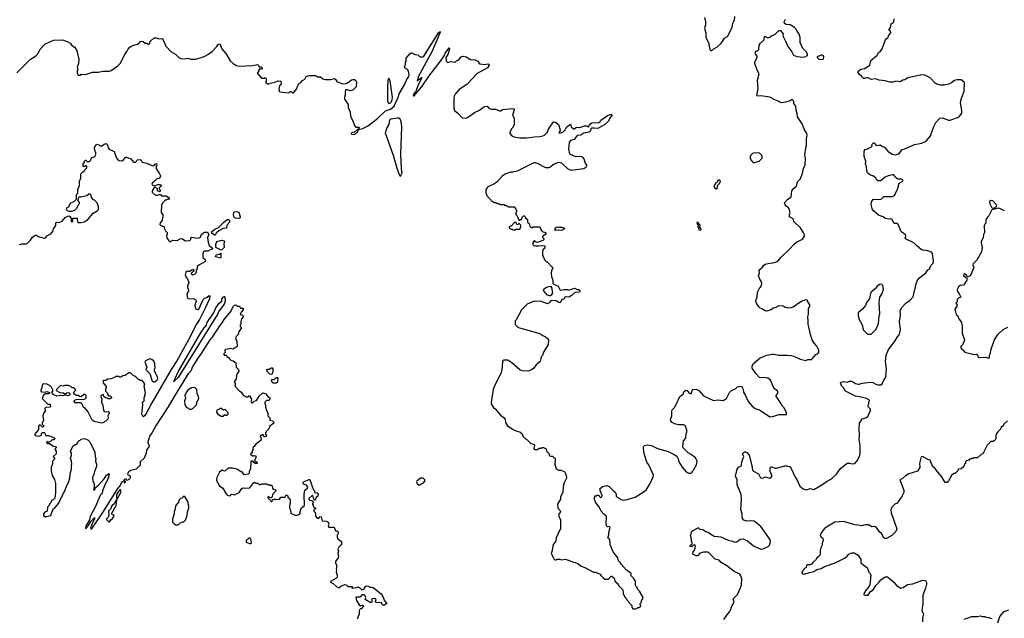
# Model space of a CAD drawing. Extents: x 2239781 to 2394849, y 665654 to 770575.
# Tile 3 of 147: x 2261548 to 2274773, y 681354 to 689394. Entities that reach past the tile are written whole.
import ezdxf

# ---------------------------------------------------------------- set-up
doc = ezdxf.new("R2010")
doc.units = 0

msp = doc.modelspace()

# ---------------------------------------------------------------- linework, layer by layer
at = {"layer": '0CON10XD'}
for points in [[(2270744, 689424), (2270759, 689365), (2270759, 689325), (2270747, 689275), (2270762, 689215), (2270762, 689155), (2270802, 689085), (2270820, 688995), (2270832, 688982), (2270845, 688980)], [(2270845, 688980), (2270863, 688997), (2270912, 689025), (2270965, 689073), (2270990, 689100), (2271015, 689147), (2271055, 689168), (2271075, 689197), (2271119, 689295), (2271128, 689345), (2271151, 689385), (2271153, 689435)], [(2273145, 686747), (2273085, 686767), (2273015, 686828), (2272997, 686855), (2272984, 686915), (2272994, 686956), (2273017, 686983), (2273095, 686977), (2273120, 686985), (2273155, 687020), (2273265, 687020), (2273296, 687034), (2273308, 687045), (2273308, 687055), (2273339, 687115), (2273362, 687198), (2273410, 687225), (2273412, 687242), (2273393, 687253), (2273345, 687252), (2273323, 687263), (2273302, 687282), (2273300, 687295), (2273288, 687308), (2273275, 687310), (2273215, 687297), (2273173, 687277), (2273115, 687230), (2273075, 687230), (2273052, 687252), (2273050, 687265), (2273040, 687275), (2273005, 687298), (2272965, 687310), (2272937, 687335), (2272927, 687365), (2272920, 687425), (2272908, 687455), (2272912, 687495), (2272892, 687555), (2272891, 687629), (2272905, 687652), (2272935, 687658), (2272990, 687685), (2273000, 687695), (2272992, 687705), (2272998, 687722), (2273015, 687740), (2273025, 687738), (2273054, 687704), (2273105, 687711), (2273135, 687690), (2273165, 687683), (2273210, 687630), (2273268, 687588), (2273305, 687578), (2273342, 687588), (2273365, 687603), (2273399, 687651), (2273435, 687661), (2273565, 687719), (2273665, 687736), (2273725, 687764), (2273780, 687835), (2273825, 687958), (2273853, 688015), (2273909, 688071), (2273945, 688077), (2274025, 688044), (2274045, 688044), (2274165, 688088), (2274202, 688138), (2274203, 688175), (2274183, 688275), (2274193, 688325), (2274233, 688435), (2274237, 688545), (2274232, 688555), (2274195, 688587), (2274135, 688587), (2274105, 688577), (2274064, 688546), (2274025, 688529), (2273966, 688514), (2273915, 688513), (2273865, 688527), (2273845, 688540), (2273775, 688613), (2273705, 688650), (2273665, 688654), (2273475, 688614), (2273435, 688586), (2273410, 688580), (2273375, 688560), (2273315, 688568), (2273276, 688554), (2273235, 688553), (2273175, 688574), (2273093, 688583), (2273045, 688601), (2272985, 688589), (2272955, 688610), (2272935, 688616), (2272895, 688603), (2272880, 688605), (2272860, 688625), (2272860, 688635), (2272845, 688650), (2272835, 688650), (2272809, 688679), (2272809, 688701), (2272845, 688728), (2272895, 688740), (2272965, 688783), (2272980, 688845), (2273065, 688918), (2273085, 688952), (2273109, 688971), (2273128, 688995), (2273179, 689121), (2273188, 689135), (2273209, 689151), (2273222, 689185), (2273250, 689215), (2273245, 689240), (2273220, 689255), (2273245, 689290), (2273255, 689338), (2273282, 689355), (2273288, 689365), (2273294, 689405)], [(2269825, 681480), (2269855, 681500), (2269875, 681500), (2269888, 681512), (2269890, 681525), (2269880, 681535), (2269880, 681555), (2269898, 681572), (2269900, 681595), (2269920, 681615), (2269917, 681647), (2269903, 681663), (2269875, 681720), (2269852, 681742), (2269838, 681778), (2269820, 681795), (2269820, 681855), (2269800, 681875), (2269800, 681885), (2269760, 681925), (2269760, 681955), (2269694, 682004), (2269625, 682080), (2269612, 682105), (2269592, 682125), (2269580, 682165), (2269518, 682245), (2269480, 682345), (2269478, 682378), (2269468, 682415), (2269450, 682435), (2269462, 682475), (2269460, 682505), (2269477, 682575), (2269465, 682588), (2269443, 682583), (2269432, 682595), (2269426, 682635), (2269432, 682715), (2269425, 682729), (2269392, 682752), (2269358, 682795), (2269335, 682840), (2269320, 682855), (2269320, 682865), (2269280, 682915), (2269268, 682948), (2269275, 683000), (2269295, 683000), (2269305, 683010), (2269315, 683010), (2269326, 683006), (2269330, 682995), (2269348, 682978), (2269368, 682985), (2269370, 683005), (2269348, 683058), (2269341, 683095), (2269375, 683126), (2269433, 683137), (2269466, 683126), (2269524, 683064), (2269548, 683048), (2269550, 683035), (2269560, 683025), (2269560, 682995), (2269575, 682980), (2269588, 682978), (2269600, 682965), (2269640, 682945), (2269675, 682942), (2269815, 682982), (2269938, 683055), (2269968, 683085), (2270016, 683164), (2270058, 683255), (2270060, 683275), (2270000, 683415), (2269973, 683453), (2269943, 683535), (2269931, 683585), (2269929, 683655), (2269935, 683676), (2269975, 683682), (2270035, 683674), (2270115, 683636), (2270256, 683596), (2270340, 683555), (2270375, 683530), (2270392, 683495), (2270400, 683455), (2270447, 683385), (2270501, 683321), (2270535, 683302), (2270565, 683302), (2270580, 683315), (2270580, 683325), (2270600, 683345), (2270638, 683415), (2270648, 683465), (2270627, 683507), (2270566, 683556), (2270527, 683577), (2270460, 683645), (2270453, 683663), (2270463, 683737), (2270497, 683773), (2270502, 683835), (2270510, 683855), (2270508, 683885), (2270488, 683945), (2270465, 683952), (2270395, 683952), (2270345, 683968), (2270310, 683985), (2270292, 684005), (2270290, 684025), (2270308, 684075), (2270308, 684135), (2270313, 684155), (2270342, 684185), (2270366, 684224), (2270415, 684333), (2270460, 684365), (2270469, 684395), (2270495, 684420), (2270512, 684415), (2270535, 684382), (2270565, 684370), (2270580, 684415), (2270591, 684429), (2270635, 684430), (2270670, 684415), (2270735, 684342), (2270865, 684278), (2270925, 684287), (2270999, 684281), (2271040, 684305), (2271084, 684386), (2271111, 684415), (2271165, 684441), (2271189, 684461), (2271225, 684473), (2271245, 684466), (2271252, 684455), (2271266, 684426), (2271272, 684392), (2271296, 684346), (2271334, 684264), (2271385, 684202), (2271425, 684173), (2271485, 684153), (2271625, 684058), (2271665, 684064), (2271745, 684090), (2271848, 684092), (2271847, 684117), (2271812, 684185), (2271792, 684205), (2271772, 684245), (2271708, 684338), (2271708, 684345), (2271733, 684375), (2271731, 684395), (2271725, 684407), (2271691, 684431), (2271668, 684465), (2271633, 684553), (2271595, 684578), (2271545, 684588), (2271515, 684582), (2271485, 684590), (2271435, 684640), (2271398, 684695), (2271388, 684715), (2271388, 684745), (2271404, 684776), (2271496, 684854), (2271585, 684887), (2271657, 684903), (2271683, 684903), (2271735, 684887), (2271855, 684889), (2271905, 684883), (2271945, 684873), (2272030, 684835), (2272105, 684818), (2272135, 684828), (2272185, 684832), (2272195, 684842), (2272240, 684895), (2272270, 684905), (2272270, 684915), (2272280, 684925), (2272280, 684955), (2272257, 685007), (2272224, 685044), (2272193, 685095), (2272170, 685165), (2272137, 685305), (2272140, 685345), (2272133, 685405), (2272143, 685437), (2272142, 685515), (2272162, 685545), (2272162, 685565), (2272130, 685615), (2272128, 685628), (2272105, 685630), (2272065, 685618), (2272012, 685588), (2271936, 685534), (2271905, 685523), (2271865, 685518), (2271829, 685529), (2271805, 685546), (2271745, 685550), (2271703, 685527), (2271675, 685521), (2271635, 685496), (2271585, 685481), (2271562, 685482), (2271515, 685512), (2271495, 685518), (2271477, 685535), (2271440, 685595), (2271437, 685623), (2271452, 685665), (2271458, 685732), (2271488, 685795), (2271504, 685806), (2271516, 685845), (2271513, 685875), (2271490, 685910), (2271473, 685955), (2271483, 685995), (2271482, 686025), (2271492, 686045), (2271525, 686068), (2271544, 686096), (2271561, 686109), (2271618, 686122), (2271665, 686127), (2271725, 686146), (2271774, 686206), (2271889, 686311), (2271945, 686374), (2271983, 686405), (2272063, 686447), (2272088, 686485), (2272088, 686505), (2272072, 686542), (2272035, 686600), (2271948, 686685), (2271935, 686718), (2271890, 686745), (2271888, 686775), (2271898, 686805), (2271882, 686855), (2271875, 686868), (2271841, 686891), (2271828, 686908), (2271822, 686935), (2271860, 686980), (2271910, 687015), (2271920, 687095), (2271943, 687125), (2271983, 687157), (2271996, 687214), (2272029, 687251), (2272060, 687315), (2272074, 687395), (2272098, 687445), (2272103, 687525), (2272096, 687584), (2272106, 687664), (2272118, 687708), (2272114, 687795), (2272124, 687845), (2272121, 687865), (2272083, 687925), (2272057, 687995), (2271995, 688090), (2271993, 688135), (2271979, 688175), (2271972, 688232), (2271948, 688268), (2271945, 688300), (2271930, 688315), (2271915, 688318), (2271897, 688303), (2271836, 688284), (2271785, 688278), (2271758, 688285), (2271735, 688301), (2271692, 688315), (2271625, 688351), (2271505, 688373), (2271455, 688368), (2271448, 688375), (2271468, 688465), (2271457, 688583), (2271482, 688665), (2271452, 688715), (2271420, 688805), (2271427, 688835), (2271452, 688885), (2271452, 688905), (2271432, 688935), (2271432, 688965), (2271435, 688970), (2271455, 688970), (2271478, 688992), (2271480, 689050), (2271494, 689076), (2271546, 689124), (2271554, 689166), (2271565, 689168), (2271595, 689148), (2271625, 689158), (2271644, 689176), (2271695, 689197), (2271745, 689248), (2271765, 689250), (2271802, 689205), (2271798, 689175), (2271840, 689095), (2271864, 689034), (2271921, 688961), (2271942, 688915), (2271985, 688898), (2272075, 688892), (2272105, 688900), (2272115, 688910), (2272128, 688912), (2272130, 688925), (2272115, 688960), (2272067, 689007), (2272047, 689045), (2272033, 689085), (2272032, 689155), (2272018, 689198), (2271989, 689239), (2271975, 689270), (2271955, 689289), (2271895, 689323), (2271841, 689331), (2271821, 689341), (2271818, 689365), (2271835, 689400)], [(2261509, 688681), (2261692, 688865), (2261760, 688905), (2261795, 688940), (2261824, 688996), (2261887, 689063), (2262001, 689119), (2262125, 689122), (2262197, 689097), (2262225, 689080), (2262244, 689054), (2262275, 689030), (2262285, 689030), (2262317, 688977), (2262342, 688865), (2262338, 688805), (2262322, 688755), (2262328, 688725), (2262320, 688705), (2262320, 688675), (2262335, 688650), (2262365, 688650), (2262375, 688660), (2262432, 688658), (2262525, 688688), (2262605, 688688), (2262665, 688702), (2262753, 688703), (2262775, 688710), (2262865, 688773), (2262900, 688805), (2262961, 688925), (2262989, 688965), (2262999, 688995), (2263021, 689019), (2263045, 689037), (2263094, 689056), (2263140, 689065), (2263171, 689099), (2263183, 689103), (2263205, 689102), (2263235, 689080), (2263257, 689077), (2263275, 689062), (2263295, 689080), (2263298, 689095), (2263310, 689110), (2263355, 689148), (2263385, 689150), (2263415, 689138), (2263455, 689143), (2263465, 689137), (2263476, 689125), (2263509, 689039), (2263585, 688960), (2263646, 688926), (2263687, 688887), (2263714, 688874), (2263765, 688868), (2263805, 688877), (2263847, 688863), (2263915, 688862), (2264025, 688898), (2264076, 688924), (2264132, 688965), (2264195, 689032), (2264215, 689062), (2264235, 689068), (2264265, 689002), (2264318, 688938), (2264375, 688842), (2264415, 688803), (2264460, 688780), (2264495, 688770), (2264675, 688778), (2264745, 688790), (2264765, 688760), (2264785, 688760), (2264808, 688745), (2264795, 688730), (2264762, 688728), (2264760, 688705), (2264738, 688675), (2264795, 688610), (2264835, 688610), (2264845, 688618), (2264860, 688605), (2264860, 688565), (2264850, 688555), (2264875, 688530), (2264895, 688530), (2264915, 688540), (2264976, 688554), (2265015, 688572), (2265058, 688568), (2265060, 688525), (2265040, 688505), (2265028, 688455), (2265033, 688433), (2265043, 688423), (2265165, 688410), (2265182, 688428), (2265195, 688430), (2265212, 688412), (2265225, 688410), (2265265, 688462), (2265295, 688532), (2265325, 688548), (2265347, 688575), (2265378, 688595), (2265395, 688630), (2265435, 688642), (2265522, 688642), (2265548, 688628), (2265590, 688625), (2265618, 688598), (2265655, 688592), (2265725, 688592), (2265775, 688602), (2265800, 688585), (2265800, 688575), (2265810, 688565), (2265885, 688532), (2265932, 688538), (2265980, 688565), (2266004, 688586), (2266025, 688592), (2266045, 688590), (2266062, 688575), (2266072, 688555), (2266068, 688492), (2266029, 688451), (2266009, 688441), (2265985, 688438), (2265945, 688450), (2265925, 688450), (2265918, 688415), (2265922, 688385), (2265912, 688355), (2265913, 688325), (2265958, 688255), (2265962, 688215), (2265988, 688155), (2265992, 688095), (2266022, 688035), (2266043, 687973), (2266065, 687950), (2266105, 687950), (2266110, 687945), (2266100, 687920), (2266085, 687920), (2266046, 687884), (2266015, 687878), (2266000, 687865), (2266015, 687850), (2266045, 687854), (2266086, 687885), (2266100, 687920), (2266155, 687932), (2266235, 687974), (2266357, 688073)], [(2266357, 688073), (2266462, 688168), (2266528, 688192), (2266579, 688231), (2266594, 688275), (2266629, 688335), (2266645, 688400), (2266715, 688517), (2266746, 688594), (2266775, 688628), (2266779, 688645), (2266771, 688705), (2266759, 688725), (2266724, 688744), (2266719, 688759), (2266732, 688795), (2266730, 688825), (2266738, 688835), (2266740, 688875), (2266792, 688938), (2266805, 688947), (2266815, 688947), (2266854, 688924), (2266895, 688920), (2266923, 688893), (2266965, 688896), (2266975, 688902), (2267175, 689218), (2267195, 689237), (2267197, 689225), (2267165, 689149), (2267087, 688973), (2266901, 688625), (2266885, 688570), (2266913, 688597), (2266943, 688617), (2266950, 688615), (2266896, 688504), (2266869, 688431), (2266848, 688405), (2266832, 688372), (2266845, 688373), (2266865, 688393), (2266945, 688486), (2267050, 688640), (2267199, 688835), (2267250, 688910), (2267265, 688945), (2267309, 689001), (2267315, 689016), (2267322, 689012), (2267302, 688935), (2267274, 688885), (2267278, 688835), (2267295, 688820), (2267345, 688830), (2267397, 688823), (2267415, 688840), (2267446, 688854), (2267476, 688895), (2267505, 688904), (2267545, 688894), (2267605, 688859), (2267664, 688854), (2267700, 688835), (2267725, 688802), (2267795, 688794), (2267835, 688802), (2267848, 688798), (2267854, 688785), (2267833, 688747), (2267695, 688672), (2267552, 688525), (2267452, 688455), (2267397, 688393), (2267382, 688365), (2267378, 688335), (2267378, 688205), (2267388, 688175), (2267438, 688135), (2267490, 688075), (2267535, 688072), (2267565, 688082), (2267655, 688147), (2267725, 688178), (2267770, 688215), (2267795, 688228), (2267825, 688230), (2267850, 688205), (2267885, 688192), (2267945, 688190), (2267995, 688168), (2268012, 688168), (2268035, 688186), (2268165, 688202), (2268190, 688195), (2268190, 688175), (2268180, 688165), (2268180, 688145), (2268170, 688135), (2268170, 688105), (2268190, 688065), (2268192, 688015), (2268188, 687985), (2268170, 687945), (2268150, 687925), (2268150, 687915), (2268130, 687885), (2268130, 687865), (2268160, 687835), (2268185, 687822), (2268265, 687808), (2268355, 687808), (2268465, 687822), (2268535, 687823), (2268575, 687832), (2268596, 687844), (2268636, 687884), (2268652, 687925), (2268718, 688022), (2268745, 688017), (2268783, 687985), (2268808, 687915), (2268804, 687896), (2268790, 687875), (2268805, 687870), (2268842, 687885), (2268874, 687916), (2268891, 687949), (2268945, 687990), (2268952, 687982), (2268954, 687954), (2268985, 687927), (2268995, 687928), (2269025, 687949), (2269070, 687945), (2269135, 687969), (2269166, 687966), (2269185, 687952), (2269216, 687995), (2269233, 688007), (2269325, 688014), (2269343, 688025), (2269352, 688045), (2269442, 688105), (2269498, 688125), (2269500, 688105), (2269472, 688068), (2269458, 688032), (2269406, 687984), (2269315, 687930), (2269265, 687938), (2269230, 687935), (2269221, 687929), (2269215, 687900), (2269196, 687884), (2269125, 687870), (2269085, 687844), (2269035, 687839), (2268995, 687784), (2268945, 687771), (2268930, 687745), (2268921, 687655), (2268934, 687594), (2269015, 687558), (2269075, 687561), (2269102, 687552), (2269126, 687525), (2269144, 687465), (2269160, 687440), (2269162, 687425), (2269153, 687407), (2269125, 687392), (2268955, 687370), (2268915, 687388), (2268830, 687465), (2268785, 687477), (2268725, 687453), (2268671, 687409), (2268655, 687403), (2268617, 687403), (2268505, 687460), (2268475, 687472), (2268455, 687472), (2268230, 687360), (2268174, 687346), (2268145, 687346), (2268069, 687321), (2268028, 687292), (2267958, 687212), (2267917, 687183), (2267835, 687150), (2267810, 687115), (2267810, 687065), (2267817, 687057), (2267820, 687035), (2267895, 686950), (2267905, 686950), (2267915, 686940), (2267945, 686940), (2267955, 686930), (2267965, 686930), (2267975, 686920), (2267995, 686920), (2268005, 686910), (2268055, 686910), (2268065, 686900), (2268085, 686900), (2268115, 686880), (2268188, 686878), (2268208, 686858), (2268210, 686845), (2268220, 686835), (2268220, 686815), (2268210, 686805), (2268210, 686775), (2268228, 686758), (2268252, 686702), (2268265, 686700), (2268275, 686710), (2268288, 686712), (2268302, 686748), (2268315, 686760), (2268325, 686760), (2268338, 686748), (2268342, 686732), (2268368, 686708), (2268370, 686675), (2268390, 686655), (2268402, 686622), (2268422, 686602), (2268435, 686600), (2268445, 686610), (2268535, 686610), (2268552, 686565), (2268567, 686547), (2268612, 686535), (2268618, 686525), (2268612, 686515), (2268585, 686490), (2268570, 686485), (2268572, 686472), (2268590, 686455), (2268588, 686442), (2268573, 686427), (2268505, 686402), (2268475, 686412), (2268465, 686430), (2268455, 686420), (2268442, 686395), (2268442, 686375), (2268455, 686363), (2268475, 686357), (2268515, 686358), (2268575, 686362), (2268600, 686355), (2268600, 686325), (2268580, 686305), (2268572, 686285), (2268570, 686225), (2268580, 686215), (2268602, 686162), (2268625, 686140), (2268635, 686140), (2268702, 686072), (2268708, 686055), (2268692, 686025), (2268688, 685985), (2268692, 685945), (2268710, 685895), (2268710, 685855), (2268723, 685843), (2268782, 685815), (2268805, 685770), (2268815, 685762), (2268855, 685768), (2268905, 685768), (2268915, 685762), (2269005, 685786), (2269035, 685770), (2269058, 685768), (2269073, 685755), (2269068, 685732), (2269015, 685728), (2268995, 685720), (2268970, 685695), (2268925, 685668), (2268875, 685670), (2268858, 685642), (2268830, 685635), (2268818, 685605), (2268805, 685593), (2268790, 685595), (2268755, 685618), (2268697, 685623), (2268681, 685619), (2268659, 685591), (2268635, 685578), (2268555, 685608), (2268458, 685612), (2268425, 685602), (2268365, 685572), (2268288, 685495), (2268217, 685363), (2268203, 685347), (2268202, 685302), (2268240, 685265), (2268263, 685253), (2268535, 685178), (2268575, 685150), (2268610, 685135), (2268632, 685115), (2268652, 685092), (2268647, 685033), (2268585, 684930), (2268570, 684885), (2268553, 684867), (2268538, 684805), (2268484, 684756), (2268456, 684714), (2268421, 684689), (2268375, 684673), (2268295, 684678), (2268265, 684692), (2268160, 684785), (2268105, 684820), (2268045, 684820), (2268032, 684808), (2268030, 684725), (2268017, 684653), (2267924, 684476), (2267908, 684425), (2267882, 684255), (2267882, 684235), (2267914, 684184), (2267938, 684165), (2268004, 684084), (2268057, 684047), (2268067, 684027), (2268073, 683983), (2268101, 683941), (2268178, 683888), (2268225, 683868), (2268265, 683860), (2268295, 683830), (2268305, 683800), (2268340, 683765), (2268355, 683760), (2268410, 683705), (2268460, 683690), (2268462, 683675), (2268453, 683635), (2268465, 683620), (2268505, 683620), (2268525, 683640), (2268555, 683640), (2268565, 683650), (2268585, 683650), (2268618, 683628), (2268625, 683600), (2268660, 683565), (2268660, 683545), (2268675, 683530), (2268705, 683530), (2268725, 683510), (2268738, 683508), (2268742, 683485), (2268738, 683425), (2268752, 683362), (2268783, 683343), (2268815, 683342), (2268860, 683325), (2268875, 683310), (2268892, 683255), (2268892, 683235), (2268862, 683175), (2268850, 683125), (2268842, 683045), (2268812, 682985), (2268810, 682955), (2268772, 682885), (2268778, 682835), (2268802, 682805), (2268810, 682785), (2268808, 682772), (2268790, 682755), (2268788, 682725), (2268810, 682675), (2268812, 682555), (2268788, 682522), (2268782, 682495), (2268752, 682435), (2268748, 682395), (2268735, 682370), (2268712, 682345), (2268708, 682325), (2268702, 682265), (2268688, 682225), (2268710, 682185), (2268710, 682175), (2268720, 682165), (2268722, 682152), (2268735, 682140), (2268755, 682140), (2268765, 682150), (2268805, 682148), (2268825, 682140), (2268873, 682147), (2268935, 682132), (2268974, 682114), (2269010, 682105), (2269050, 682085), (2269090, 682055), (2269137, 682037), (2269255, 681972), (2269282, 681972), (2269345, 681948), (2269358, 681925), (2269391, 681891), (2269411, 681881), (2269455, 681880), (2269491, 681919), (2269502, 681922), (2269532, 681895), (2269545, 681850), (2269572, 681825), (2269595, 681790), (2269648, 681738), (2269652, 681685), (2269675, 681640), (2269700, 681615), (2269700, 681605), (2269725, 681580), (2269730, 681565), (2269768, 681528), (2269770, 681505), (2269780, 681495), (2269780, 681485), (2269785, 681480), (2269825, 681480)], [(2272315, 688858), (2272345, 688862), (2272349, 688899), (2272335, 688918), (2272311, 688919), (2272260, 688895), (2272260, 688885), (2272284, 688864), (2272315, 688858)], [(2266505, 688269), (2266525, 688271), (2266538, 688285), (2266552, 688315), (2266556, 688355), (2266524, 688574), (2266505, 688608), (2266492, 688575), (2266487, 688485), (2266490, 688305), (2266496, 688275), (2266505, 688269)], [(2266665, 687292), (2266686, 687335), (2266677, 687397), (2266667, 687585), (2266681, 687955), (2266671, 688031), (2266654, 688063), (2266641, 688071), (2266625, 688072), (2266535, 688059), (2266520, 688050), (2266511, 688029), (2266506, 687985), (2266478, 687942), (2266456, 687875), (2266565, 687574), (2266617, 687385), (2266644, 687314), (2266655, 687297), (2266665, 687292)], [(2261695, 686432), (2261715, 686470), (2261755, 686500), (2261775, 686498), (2261795, 686482), (2261875, 686458), (2261895, 686462), (2261923, 686497), (2261965, 686518), (2261992, 686548), (2262002, 686585), (2262032, 686628), (2262032, 686665), (2262040, 686675), (2262075, 686670), (2262121, 686689), (2262161, 686739), (2262193, 686757), (2262215, 686760), (2262230, 686745), (2262230, 686735), (2262240, 686725), (2262240, 686685), (2262245, 686680), (2262260, 686685), (2262262, 686728), (2262325, 686730), (2262327, 686723), (2262320, 686715), (2262325, 686680), (2262338, 686668), (2262375, 686668), (2262415, 686680), (2262465, 686708), (2262536, 686794), (2262588, 686825), (2262606, 686844), (2262608, 686885), (2262588, 686935), (2262555, 686970), (2262540, 686975), (2262520, 686995), (2262510, 687015), (2262510, 687035), (2262495, 687050), (2262475, 687050), (2262452, 687028), (2262393, 687013), (2262365, 687012), (2262355, 687020), (2262332, 686998), (2262330, 686965), (2262347, 686937), (2262348, 686925), (2262308, 686855), (2262285, 686832), (2262245, 686818), (2262215, 686818), (2262190, 686825), (2262178, 686838), (2262182, 686865), (2262208, 686885), (2262237, 686933), (2262278, 686952), (2262310, 686985), (2262310, 687045), (2262330, 687065), (2262328, 687115), (2262350, 687165), (2262352, 687225), (2262368, 687265), (2262370, 687325), (2262395, 687350), (2262405, 687350), (2262418, 687362), (2262422, 687378), (2262450, 687405), (2262450, 687425), (2262435, 687430), (2262425, 687420), (2262402, 687422), (2262400, 687465), (2262418, 687482), (2262420, 687495), (2262432, 687508), (2262438, 687508), (2262455, 687490), (2262485, 687490), (2262498, 687502), (2262512, 687538), (2262558, 687555), (2262572, 687585), (2262572, 687605), (2262558, 687635), (2262552, 687675), (2262577, 687713), (2262595, 687722), (2262635, 687700), (2262655, 687698), (2262685, 687722), (2262709, 687729), (2262725, 687720), (2262738, 687675), (2262750, 687655), (2262818, 687625), (2262848, 687535), (2262875, 687502), (2262922, 687498), (2262946, 687514), (2262970, 687545), (2262985, 687548), (2263013, 687533), (2263038, 687528), (2263075, 687480), (2263105, 687480), (2263118, 687492), (2263125, 687510), (2263165, 687518), (2263179, 687509), (2263195, 687480), (2263255, 687467), (2263324, 687434), (2263348, 687432), (2263370, 687455), (2263385, 687460), (2263390, 687435), (2263380, 687425), (2263382, 687395), (2263428, 687325), (2263438, 687295), (2263428, 687262), (2263390, 687255), (2263345, 687210), (2263330, 687205), (2263324, 687184), (2263335, 687170), (2263355, 687160), (2263405, 687178), (2263435, 687178), (2263450, 687165), (2263450, 687155), (2263435, 687150), (2263420, 687135), (2263420, 687125), (2263440, 687095), (2263428, 687082), (2263400, 687095), (2263398, 687128), (2263385, 687130), (2263375, 687140), (2263355, 687140), (2263328, 687095), (2263328, 687078), (2263360, 687045), (2263375, 687038), (2263405, 687038), (2263435, 687050), (2263455, 687030), (2263465, 687030), (2263475, 687020), (2263485, 687030), (2263515, 687030), (2263525, 687020), (2263535, 687020), (2263560, 686995), (2263545, 686980), (2263525, 686980), (2263515, 686970), (2263502, 686968), (2263465, 686930), (2263453, 686907), (2263450, 686805), (2263472, 686772), (2263472, 686755), (2263467, 686723), (2263460, 686715), (2263460, 686695), (2263433, 686667), (2263432, 686645), (2263445, 686630), (2263455, 686630), (2263465, 686620), (2263488, 686618), (2263490, 686595), (2263508, 686558), (2263530, 686535), (2263530, 686515), (2263518, 686485), (2263523, 686463), (2263552, 686422), (2263565, 686410), (2263607, 686433), (2263662, 686428), (2263705, 686452), (2263725, 686457), (2263774, 686424), (2263832, 686428), (2263847, 686443), (2263848, 686465), (2263855, 686472), (2263945, 686458), (2263976, 686474), (2263986, 686504), (2264015, 686530), (2264035, 686538), (2264065, 686538), (2264079, 686529), (2264088, 686515), (2264073, 686463), (2264078, 686405), (2264095, 686360), (2264140, 686325), (2264135, 686310), (2264105, 686302), (2264075, 686286), (2264025, 686287), (2264015, 686278), (2264007, 686255), (2264008, 686198), (2264038, 686175), (2264042, 686148), (2263953, 686097), (2263932, 686078), (2263930, 686045), (2263920, 686035), (2263920, 685995), (2263895, 685970), (2263873, 685963), (2263858, 685978), (2263862, 685998), (2263890, 686025), (2263885, 686040), (2263855, 686030), (2263835, 686010), (2263815, 686010), (2263805, 686018), (2263785, 686010), (2263772, 685965), (2263778, 685938), (2263802, 685912), (2263820, 685865), (2263803, 685815), (2263803, 685795), (2263813, 685775), (2263817, 685753), (2263794, 685704), (2263802, 685655), (2263825, 685644), (2263885, 685647), (2263915, 685630), (2263920, 685605), (2263910, 685595), (2263900, 685555), (2263908, 685515), (2263920, 685505), (2263939, 685501), (2263958, 685515), (2264013, 685637), (2264025, 685650), (2264065, 685668), (2264095, 685690), (2264100, 685685), (2264097, 685645), (2264045, 685527), (2263962, 685365), (2263919, 685301), (2263838, 685135), (2263659, 684811), (2263584, 684695), (2263321, 684250), (2263241, 684095), (2263225, 684074), (2263205, 684062), (2263191, 684095), (2263202, 684215), (2263200, 684255), (2263220, 684275), (2263220, 684315), (2263240, 684375), (2263220, 684475), (2263230, 684505), (2263195, 684550), (2263165, 684550), (2263145, 684560), (2263108, 684598), (2263097, 684607), (2263075, 684610), (2263035, 684650), (2263015, 684650), (2262967, 684613), (2262935, 684610), (2262907, 684593), (2262893, 684593), (2262885, 684600), (2262835, 684600), (2262822, 684588), (2262775, 684570), (2262733, 684567), (2262705, 684550), (2262675, 684550), (2262670, 684545), (2262670, 684515), (2262710, 684465), (2262710, 684445), (2262700, 684435), (2262700, 684405), (2262730, 684375), (2262730, 684355), (2262742, 684342), (2262765, 684340), (2262780, 684325), (2262780, 684315), (2262765, 684300), (2262735, 684300), (2262725, 684310), (2262700, 684315), (2262680, 684335), (2262675, 684360), (2262640, 684345), (2262640, 684325), (2262652, 684305), (2262647, 684255), (2262663, 684215), (2262674, 684145), (2262688, 684128), (2262735, 684132), (2262752, 684122), (2262752, 684108), (2262732, 684075), (2262738, 684045), (2262732, 684028), (2262705, 684000), (2262665, 683978), (2262645, 683973), (2262550, 683995), (2262520, 684015), (2262465, 684130), (2262425, 684180), (2262415, 684180), (2262402, 684192), (2262390, 684225), (2262378, 684238), (2262365, 684248), (2262295, 684250), (2262280, 684265), (2262280, 684275), (2262290, 684285), (2262308, 684292), (2262345, 684298), (2262405, 684292), (2262428, 684302), (2262440, 684315), (2262440, 684345), (2262428, 684358), (2262412, 684358), (2262375, 684330), (2262355, 684332), (2262335, 684348), (2262305, 684348), (2262284, 684364), (2262270, 684385), (2262298, 684412), (2262300, 684425), (2262275, 684450), (2262255, 684450), (2262235, 684468), (2262205, 684480), (2262155, 684480), (2262135, 684472), (2262095, 684480), (2262042, 684425), (2262040, 684415), (2262095, 684382), (2262126, 684386), (2262155, 684370), (2262165, 684370), (2262185, 684388), (2262214, 684384), (2262222, 684375), (2262222, 684355), (2262195, 684340), (2262155, 684352), (2262125, 684340), (2262095, 684348), (2262048, 684338), (2262005, 684354), (2261980, 684385), (2262000, 684415), (2261975, 684458), (2261957, 684477), (2261902, 684502), (2261855, 684500), (2261846, 684454), (2261831, 684415), (2261832, 684405), (2261845, 684397), (2261885, 684392), (2261915, 684400), (2261950, 684385), (2261950, 684375), (2261935, 684368), (2261895, 684368), (2261867, 684353), (2261852, 684305), (2261925, 684230), (2261958, 684228), (2261960, 684195), (2261955, 684190), (2261903, 684187), (2261888, 684175), (2261892, 684138), (2261873, 684115), (2261857, 684073), (2261868, 684015), (2261850, 683975), (2261852, 683962), (2261870, 683945), (2261870, 683925), (2261855, 683920), (2261828, 683948), (2261812, 683948), (2261802, 683935), (2261802, 683888), (2261750, 683825), (2261750, 683815), (2261785, 683802), (2261817, 683803), (2261840, 683815), (2261840, 683835), (2261855, 683850), (2261875, 683850), (2261890, 683835), (2261895, 683810), (2261935, 683810), (2262015, 683780), (2262020, 683765), (2262005, 683750), (2261985, 683750), (2261968, 683732), (2261955, 683730), (2261945, 683720), (2261925, 683720), (2261915, 683730), (2261910, 683715), (2261925, 683700), (2261955, 683700), (2261995, 683670), (2262040, 683655), (2262038, 683642), (2262020, 683625), (2262037, 683597), (2262038, 683565), (2262000, 683525), (2262020, 683495), (2261990, 683465), (2261990, 683425), (2261972, 683385), (2261970, 683335), (2261985, 683270), (2262015, 683220), (2262030, 683165), (2262030, 683045), (2262022, 682968), (2261995, 682940), (2261985, 682940), (2261970, 682925), (2261970, 682915), (2261952, 682895), (2261940, 682865), (2261920, 682845), (2261918, 682795), (2261885, 682778), (2261868, 682755)], [(2271405, 687472), (2271480, 687495), (2271520, 687535), (2271520, 687565), (2271485, 687600), (2271423, 687607), (2271390, 687595), (2271365, 687570), (2271358, 687555), (2271360, 687525), (2271385, 687488), (2271405, 687472)], [(2270905, 687120), (2270920, 687135), (2270922, 687168), (2270948, 687192), (2270950, 687205), (2270960, 687215), (2270958, 687228), (2270945, 687240), (2270935, 687240), (2270922, 687228), (2270920, 687215), (2270908, 687202), (2270892, 687198), (2270880, 687165), (2270870, 687155), (2270880, 687145), (2270880, 687135), (2270905, 687120)], [(2274635, 686860), (2274612, 686862), (2274583, 686915), (2274580, 686955), (2274592, 686968), (2274615, 686964), (2274666, 686905), (2274665, 686882), (2274655, 686870), (2274635, 686860)], [(2264495, 686723), (2264446, 686726), (2264429, 686739), (2264418, 686775), (2264424, 686805), (2264435, 686815), (2264467, 686817), (2264488, 686808), (2264496, 686796), (2264511, 686745), (2264508, 686732), (2264495, 686723)], [(2274775, 686828), (2274765, 686830), (2274722, 686855), (2274695, 686862), (2274605, 686840), (2274565, 686760), (2274547, 686743), (2274523, 686707), (2274527, 686663), (2274511, 686649), (2274501, 686629), (2274506, 686534), (2274495, 686510), (2274488, 686465), (2274460, 686415), (2274460, 686395), (2274477, 686335), (2274466, 686274), (2274406, 686165), (2274353, 686115), (2274352, 686095), (2274362, 686065), (2274344, 686025), (2274330, 685975), (2274305, 685948), (2274285, 685940), (2274250, 685975), (2274235, 685980), (2274228, 685975), (2274225, 685960), (2274255, 685930), (2274270, 685925), (2274268, 685895), (2274240, 685845), (2274225, 685830), (2274180, 685825), (2274158, 685805), (2274141, 685769), (2274143, 685745), (2274172, 685705), (2274188, 685665), (2274163, 685657), (2274142, 685635), (2274140, 685605), (2274120, 685585), (2274138, 685565), (2274137, 685545), (2274110, 685505), (2274126, 685436), (2274148, 685415), (2274158, 685385), (2274196, 685326), (2274206, 685275), (2274206, 685185), (2274238, 685095), (2274217, 685033), (2274190, 685005), (2274188, 684985), (2274202, 684962), (2274215, 684960), (2274245, 684928), (2274334, 684904), (2274365, 684899), (2274395, 684902), (2274410, 684895), (2274422, 684865), (2274435, 684857), (2274525, 684862), (2274565, 684848), (2274572, 684855), (2274573, 684887), (2274586, 684914), (2274594, 684956), (2274637, 685085), (2274688, 685165), (2274757, 685233), (2274820, 685265)], [(2264175, 686500), (2264165, 686500), (2264130, 686525), (2264128, 686542), (2264138, 686555), (2264174, 686586), (2264214, 686596), (2264285, 686671), (2264335, 686710), (2264355, 686712), (2264367, 686695), (2264368, 686675), (2264332, 686635), (2264328, 686592), (2264283, 686587), (2264225, 686560), (2264187, 686525), (2264175, 686500)], [(2268205, 686570), (2268215, 686580), (2268268, 686582), (2268270, 686595), (2268280, 686605), (2268280, 686635), (2268258, 686658), (2268252, 686658), (2268238, 686642), (2268225, 686640), (2268218, 686668), (2268195, 686670), (2268148, 686622), (2268135, 686620), (2268122, 686608), (2268122, 686592), (2268135, 686590), (2268145, 686580), (2268165, 686580), (2268175, 686570), (2268205, 686570)], [(2271004, 681336), (2271058, 681415), (2271087, 681445), (2271102, 681475), (2271117, 681525), (2271143, 681577), (2271133, 681615), (2271147, 681635), (2271190, 681675), (2271227, 681755), (2271243, 681805), (2271246, 681885), (2271236, 681926), (2271222, 681945), (2271143, 681983), (2271045, 682060), (2270972, 682105), (2270945, 682137), (2270889, 682149), (2270795, 682241), (2270735, 682242), (2270685, 682230), (2270653, 682193), (2270635, 682192), (2270590, 682215), (2270593, 682247), (2270618, 682275), (2270627, 682325), (2270615, 682340), (2270600, 682335), (2270575, 682312), (2270555, 682320), (2270555, 682330), (2270580, 682355), (2270580, 682375), (2270570, 682385), (2270572, 682415), (2270558, 682465), (2270568, 682485), (2270570, 682515), (2270580, 682525), (2270606, 682544), (2270645, 682558), (2270655, 682570), (2270665, 682570), (2270685, 682553), (2270725, 682546), (2270765, 682521), (2270805, 682508), (2270831, 682482), (2270875, 682457), (2270965, 682448), (2271063, 682403), (2271122, 682392), (2271155, 682376), (2271180, 682380), (2271225, 682418), (2271265, 682420), (2271322, 682395), (2271405, 682326), (2271505, 682284), (2271535, 682287), (2271601, 682319), (2271617, 682335), (2271629, 682365), (2271631, 682385), (2271624, 682415), (2271505, 682589), (2271415, 682657), (2271368, 682662), (2271315, 682657), (2271275, 682672), (2271257, 682695), (2271250, 682725), (2271252, 682755), (2271233, 682817), (2271244, 682954), (2271238, 683015), (2271186, 683145), (2271183, 683215), (2271162, 683265), (2271184, 683355), (2271205, 683382), (2271238, 683402), (2271245, 683412), (2271249, 683455), (2271273, 683525), (2271258, 683565), (2271285, 683589), (2271295, 683590), (2271315, 683580), (2271346, 683545), (2271384, 683405), (2271391, 683345), (2271405, 683331), (2271470, 683295), (2271500, 683240), (2271525, 683236), (2271565, 683252), (2271615, 683237), (2271639, 683241), (2271653, 683265), (2271629, 683325), (2271629, 683371), (2271635, 683388), (2271645, 683390), (2271695, 683370), (2271715, 683369), (2271825, 683401), (2271853, 683403), (2271895, 683390), (2271906, 683375), (2271965, 683248), (2271986, 683216), (2272027, 683127), (2272072, 683092), (2272115, 683080), (2272165, 683097), (2272216, 683084), (2272324, 683146), (2272394, 683196), (2272452, 683225), (2272520, 683290), (2272571, 683365), (2272645, 683426), (2272666, 683436), (2272695, 683437), (2272725, 683428), (2272765, 683432), (2272795, 683468), (2272824, 683516), (2272839, 683565), (2272836, 683675), (2272822, 683755), (2272828, 683805), (2272822, 683905), (2272829, 683975), (2272865, 684032), (2272915, 684046), (2272940, 684065), (2272977, 684145), (2272977, 684165), (2272951, 684191), (2272946, 684205), (2272962, 684285), (2272920, 684305), (2272833, 684327), (2272775, 684336), (2272642, 684405), (2272616, 684446), (2272585, 684478), (2272572, 684515), (2272584, 684526), (2272615, 684534), (2272665, 684524), (2272693, 684537), (2272715, 684539), (2272735, 684534), (2272775, 684506), (2272808, 684498), (2272825, 684498), (2272865, 684512), (2272975, 684526), (2273005, 684522), (2273055, 684492), (2273075, 684488), (2273115, 684491), (2273134, 684505), (2273155, 684558), (2273177, 684585), (2273181, 684599), (2273191, 684705), (2273176, 684805), (2273185, 684888), (2273218, 684965), (2273300, 685065), (2273337, 685135), (2273361, 685159), (2273376, 685204), (2273379, 685235), (2273364, 685335), (2273379, 685425), (2273376, 685485), (2273392, 685525), (2273455, 685592), (2273505, 685622), (2273549, 685671), (2273588, 685845), (2273606, 685895), (2273638, 685932), (2273717, 685995), (2273745, 686032), (2273766, 686044), (2273788, 686092), (2273816, 686125), (2273824, 686155), (2273810, 686255), (2273795, 686270), (2273745, 686291), (2273685, 686296), (2273655, 686309), (2273596, 686355), (2273557, 686397), (2273454, 686444), (2273440, 686455), (2273450, 686485), (2273447, 686505), (2273395, 686539), (2273381, 686555), (2273363, 686615), (2273338, 686655), (2273295, 686658), (2273264, 686714), (2273245, 686720), (2273215, 686714), (2273195, 686718), (2273174, 686724), (2273145, 686747)], [(2270695, 686570), (2270700, 686585), (2270680, 686615), (2270690, 686625), (2270690, 686635), (2270658, 686668), (2270642, 686668), (2270652, 686642), (2270660, 686635), (2270660, 686625), (2270650, 686615), (2270660, 686605), (2270672, 686572), (2270695, 686570)], [(2268745, 686563), (2268737, 686575), (2268750, 686600), (2268765, 686613), (2268786, 686606), (2268825, 686608), (2268868, 686595), (2268866, 686584), (2268825, 686564), (2268785, 686569), (2268745, 686563)], [(2261543, 686373), (2261577, 686383), (2261635, 686382), (2261655, 686392), (2261695, 686432)], [(2264255, 686300), (2264191, 686331), (2264181, 686341), (2264184, 686376), (2264196, 686414), (2264265, 686432), (2264290, 686425), (2264297, 686417), (2264290, 686385), (2264296, 686334), (2264265, 686302), (2264255, 686300)], [(2264245, 686192), (2264185, 686210), (2264180, 686215), (2264182, 686228), (2264193, 686237), (2264227, 686243), (2264248, 686258), (2264252, 686205), (2264245, 686192)], [(2272935, 685170), (2272985, 685172), (2273052, 685235), (2273083, 685315), (2273093, 685415), (2273103, 685445), (2273090, 685595), (2273103, 685665), (2273117, 685695), (2273133, 685715), (2273150, 685775), (2273142, 685822), (2273125, 685840), (2273095, 685838), (2273064, 685816), (2273039, 685781), (2272983, 685735), (2272974, 685716), (2272962, 685648), (2272947, 685633), (2272918, 685585), (2272910, 685555), (2272880, 685525), (2272875, 685510), (2272810, 685455), (2272810, 685415), (2272822, 685365), (2272862, 685295), (2272871, 685251), (2272882, 685225), (2272935, 685170)], [(2268675, 685690), (2268695, 685702), (2268711, 685725), (2268697, 685797), (2268685, 685810), (2268635, 685802), (2268615, 685793), (2268584, 685766), (2268580, 685755), (2268625, 685703), (2268655, 685690), (2268675, 685690)], [(2263625, 684530), (2263620, 684535), (2263636, 684575), (2263679, 684665), (2263986, 685195), (2264025, 685257), (2264057, 685293), (2264065, 685326), (2264150, 685450), (2264185, 685522), (2264228, 685585), (2264262, 685615), (2264265, 685638), (2264285, 685672), (2264297, 685677), (2264302, 685672), (2264306, 685615), (2264295, 685574), (2264223, 685477), (2264205, 685432), (2264177, 685393), (2263675, 684586), (2263628, 684542), (2263625, 684530)], [(2261868, 682755), (2261870, 682735), (2261885, 682722), (2261915, 682720), (2261968, 682735), (2262000, 682825), (2262026, 682844), (2262075, 682900), (2262106, 682974), (2262156, 683064), (2262175, 683130), (2262202, 683178), (2262223, 683237), (2262228, 683295), (2262242, 683355), (2262242, 683415), (2262248, 683425), (2262246, 683466), (2262232, 683505), (2262242, 683545), (2262242, 683572), (2262232, 683595), (2262243, 683627), (2262260, 683665), (2262293, 683687), (2262315, 683692), (2262330, 683715), (2262332, 683728), (2262345, 683740), (2262355, 683740), (2262375, 683762), (2262415, 683770), (2262465, 683752), (2262492, 683725), (2262558, 683585), (2262562, 683525), (2262572, 683495), (2262568, 683465), (2262578, 683425), (2262578, 683395), (2262554, 683326), (2262546, 683284), (2262528, 683245), (2262530, 683195), (2262550, 683165), (2262550, 683105), (2262540, 683095), (2262545, 683080), (2262558, 683075), (2262562, 683108), (2262605, 683142), (2262682, 683228), (2262713, 683275), (2262747, 683297), (2262752, 683285), (2262736, 683234), (2262686, 683135), (2262659, 683065), (2262655, 683032), (2262635, 683012), (2262620, 682985), (2262566, 682854), (2262495, 682722), (2262484, 682676), (2262437, 682595), (2262432, 682562), (2262445, 682568), (2262470, 682595), (2262502, 682655), (2262555, 682710), (2262555, 682690), (2262517, 682615), (2262500, 682565), (2262505, 682550), (2262525, 682568), (2262667, 682775), (2262831, 683039), (2262865, 683097), (2262896, 683134), (2262922, 683185), (2262945, 683200), (2262950, 683200), (2262948, 683185), (2262955, 683170), (2262970, 683185), (2262968, 683198), (2262950, 683200), (2262953, 683215), (2262965, 683228), (2262975, 683230), (2262982, 683212), (2262995, 683208), (2263028, 683225), (2263036, 683245), (2263037, 683265), (2263008, 683278), (2263003, 683285), (2263004, 683305), (2263015, 683326), (2263035, 683344), (2263115, 683360), (2263170, 683415), (2263173, 683443), (2263168, 683455), (2263225, 683511), (2263252, 683575), (2263258, 683612), (2263286, 683655), (2263290, 683675), (2263274, 683704), (2263274, 683724), (2263295, 683800), (2263320, 683830), (2263375, 683936), (2263547, 684193), (2263629, 684331), (2263822, 684648), (2263854, 684685), (2263870, 684725), (2263944, 684846), (2263982, 684898), (2264105, 685095), (2264140, 685130), (2264235, 685284), (2264260, 685310), (2264295, 685367), (2264379, 685471), (2264421, 685545), (2264435, 685558), (2264452, 685562), (2264468, 685548), (2264500, 685545), (2264515, 685520), (2264548, 685518), (2264550, 685495), (2264523, 685467), (2264510, 685435), (2264535, 685430), (2264550, 685415), (2264550, 685405), (2264528, 685378), (2264518, 685342), (2264518, 685305), (2264510, 685295), (2264510, 685275), (2264522, 685262), (2264522, 685245), (2264492, 685205), (2264482, 685165), (2264455, 685140), (2264448, 685122), (2264463, 685073), (2264468, 685005), (2264415, 684970), (2264375, 684978), (2264343, 684967), (2264310, 684965), (2264302, 684955), (2264310, 684925), (2264290, 684905), (2264290, 684895), (2264295, 684890), (2264325, 684890), (2264332, 684872), (2264345, 684860), (2264358, 684858), (2264360, 684845), (2264385, 684820), (2264415, 684810), (2264450, 684785), (2264458, 684728), (2264487, 684697), (2264492, 684675), (2264469, 684641), (2264460, 684615), (2264458, 684565), (2264430, 684535), (2264442, 684512), (2264442, 684465), (2264505, 684400), (2264515, 684400), (2264530, 684385), (2264530, 684375), (2264552, 684352), (2264588, 684328), (2264615, 684330), (2264625, 684340), (2264635, 684340), (2264658, 684305), (2264660, 684285), (2264652, 684265), (2264665, 684250), (2264675, 684250), (2264698, 684272), (2264729, 684281), (2264765, 684338), (2264815, 684380), (2264855, 684368), (2264882, 684332), (2264910, 684315), (2264907, 684293), (2264895, 684280), (2264865, 684280), (2264842, 684258), (2264840, 684235), (2264850, 684215), (2264848, 684188), (2264863, 684143), (2264882, 684112), (2264883, 684073), (2264907, 684047), (2264910, 684015), (2264950, 684005), (2264960, 683975), (2264902, 683928), (2264897, 683903), (2264860, 683865), (2264860, 683855), (2264850, 683845), (2264850, 683825), (2264862, 683805), (2264860, 683795), (2264838, 683788), (2264818, 683818), (2264805, 683820), (2264795, 683810), (2264782, 683808), (2264780, 683795), (2264788, 683788), (2264790, 683745), (2264740, 683705), (2264725, 683700), (2264698, 683662), (2264682, 683658), (2264680, 683615), (2264670, 683605), (2264670, 683575), (2264650, 683565), (2264652, 683552), (2264685, 683530), (2264695, 683540), (2264720, 683535), (2264720, 683515), (2264700, 683475), (2264712, 683462), (2264725, 683460), (2264738, 683448), (2264740, 683435), (2264713, 683433), (2264690, 683445), (2264688, 683458), (2264675, 683460), (2264665, 683470), (2264652, 683458), (2264650, 683355), (2264630, 683325), (2264630, 683305), (2264618, 683292), (2264565, 683280), (2264535, 683320), (2264525, 683320), (2264465, 683358), (2264405, 683372), (2264348, 683372), (2264305, 683332), (2264268, 683342), (2264232, 683318), (2264194, 683246), (2264192, 683205), (2264232, 683135), (2264275, 683100), (2264320, 683025), (2264335, 683010), (2264365, 683000), (2264378, 683002), (2264395, 683022), (2264435, 683013), (2264495, 683042), (2264531, 683099), (2264544, 683106), (2264585, 683100), (2264640, 683105), (2264695, 683180), (2264705, 683180), (2264715, 683170), (2264745, 683170), (2264765, 683150), (2264785, 683150), (2264795, 683160), (2264865, 683160), (2264875, 683150), (2264895, 683150), (2264905, 683140), (2264935, 683140), (2264940, 683135), (2264942, 683102), (2264955, 683090), (2264985, 683080), (2264990, 683065), (2264942, 683018), (2264940, 682985), (2264928, 682972), (2264915, 682970), (2264885, 682990), (2264880, 682985), (2264882, 682972), (2264918, 682938), (2264925, 682920), (2264938, 682922), (2264942, 682948), (2264965, 682950), (2264975, 682960), (2264985, 682950), (2265037, 682953), (2265055, 682980), (2265107, 682983), (2265118, 682992), (2265122, 683008), (2265135, 683010), (2265148, 682998), (2265152, 682982), (2265175, 682960), (2265180, 682945), (2265182, 682895), (2265172, 682865), (2265172, 682835), (2265187, 682807), (2265192, 682765), (2265245, 682740), (2265275, 682738), (2265304, 682746), (2265317, 682765), (2265318, 682805), (2265328, 682835), (2265372, 682868), (2265368, 683015), (2265380, 683075), (2265415, 683102), (2265419, 683115), (2265400, 683140), (2265360, 683155), (2265350, 683175), (2265368, 683192), (2265435, 683218), (2265447, 683217), (2265475, 683122), (2265495, 683080), (2265510, 683065), (2265510, 683045), (2265545, 683040), (2265557, 683023), (2265552, 682995), (2265532, 682975), (2265515, 682940), (2265502, 682942), (2265492, 682985), (2265482, 683002), (2265475, 683002), (2265432, 682965), (2265433, 682953), (2265445, 682940), (2265475, 682930), (2265488, 682918), (2265490, 682905), (2265480, 682895), (2265480, 682885), (2265490, 682875), (2265492, 682862), (2265520, 682835), (2265520, 682825), (2265500, 682815), (2265500, 682795), (2265516, 682776), (2265523, 682755), (2265520, 682725), (2265545, 682698), (2265565, 682700), (2265585, 682720), (2265598, 682718), (2265612, 682662), (2265665, 682657), (2265692, 682645), (2265700, 682625), (2265697, 682603), (2265690, 682595), (2265695, 682580), (2265767, 682577), (2265778, 682568), (2265780, 682545), (2265795, 682530), (2265820, 682525), (2265828, 682495), (2265812, 682465), (2265812, 682445), (2265823, 682423), (2265870, 682385), (2265872, 682348), (2265863, 682337), (2265830, 682305), (2265822, 682285), (2265830, 682255), (2265822, 682225), (2265832, 682185), (2265828, 682165), (2265788, 682115), (2265788, 682095), (2265810, 682065), (2265798, 682015), (2265802, 681995), (2265798, 681975), (2265812, 681935), (2265812, 681908), (2265795, 681888), (2265730, 681855), (2265723, 681847), (2265725, 681840), (2265765, 681818), (2265802, 681782), (2265835, 681762), (2265860, 681785), (2265915, 681808), (2265933, 681803), (2265955, 681780), (2266015, 681780), (2266020, 681775), (2266010, 681765), (2266015, 681760), (2266073, 681767), (2266095, 681777), (2266118, 681765), (2266145, 681738), (2266175, 681748), (2266190, 681780), (2266205, 681790), (2266227, 681787), (2266255, 681770), (2266275, 681772), (2266295, 681767), (2266404, 681684), (2266428, 681648), (2266447, 681587), (2266480, 681555), (2266445, 681530), (2266425, 681530), (2266413, 681543), (2266412, 681562), (2266405, 681568), (2266335, 681562), (2266328, 681585), (2266337, 681607), (2266315, 681620), (2266280, 681615), (2266280, 681575), (2266265, 681560), (2266190, 681605), (2266198, 681635), (2266190, 681655), (2266175, 681670), (2266145, 681670), (2266126, 681644), (2266115, 681638), (2266063, 681637), (2266070, 681595), (2266108, 681535)], [(2263345, 684528), (2263365, 684530), (2263395, 684557), (2263404, 684575), (2263400, 684595), (2263360, 684675), (2263360, 684705), (2263370, 684715), (2263362, 684775), (2263348, 684808), (2263325, 684832), (2263295, 684837), (2263239, 684811), (2263228, 684795), (2263258, 684725), (2263242, 684695), (2263295, 684640), (2263329, 684539), (2263345, 684528)], [(2264935, 684630), (2264910, 684635), (2264878, 684665), (2264868, 684685), (2264875, 684698), (2264905, 684702), (2264925, 684720), (2264938, 684718), (2264948, 684705), (2264947, 684665), (2264935, 684630)], [(2264995, 684510), (2264955, 684510), (2264935, 684530), (2264930, 684555), (2264935, 684560), (2264965, 684560), (2264995, 684590), (2265005, 684590), (2265020, 684565), (2265010, 684555), (2265010, 684525), (2264995, 684510)], [(2263855, 684162), (2263875, 684172), (2263925, 684220), (2263932, 684265), (2263953, 684305), (2263950, 684335), (2263932, 684375), (2263927, 684425), (2263902, 684452), (2263855, 684448), (2263805, 684417), (2263788, 684395), (2263768, 684345), (2263777, 684305), (2263760, 684275), (2263765, 684220), (2263790, 684185), (2263805, 684180), (2263823, 684163), (2263855, 684162)], [(2264285, 684070), (2264305, 684090), (2264315, 684080), (2264335, 684080), (2264350, 684095), (2264350, 684115), (2264308, 684158), (2264285, 684150), (2264255, 684170), (2264235, 684170), (2264225, 684160), (2264195, 684150), (2264193, 684123), (2264210, 684095), (2264255, 684070), (2264285, 684070)], [(2274815, 684008), (2274760, 683955), (2274760, 683945), (2274725, 683910), (2274720, 683895), (2274685, 683860), (2274670, 683835), (2274660, 683815), (2274660, 683765), (2274648, 683745), (2274625, 683730), (2274593, 683727), (2274545, 683680), (2274495, 683580), (2274480, 683565), (2274465, 683560), (2274415, 683510), (2274365, 683510), (2274355, 683500), (2274335, 683500), (2274325, 683490), (2274305, 683490), (2274295, 683480), (2274265, 683470), (2274250, 683455), (2274250, 683435), (2274240, 683425), (2274230, 683395), (2274195, 683360), (2274154, 683356), (2274147, 683333), (2274133, 683317), (2274115, 683300), (2274095, 683300), (2274065, 683270), (2274025, 683200), (2274005, 683180), (2273985, 683180), (2273965, 683200), (2273932, 683255), (2273878, 683315), (2273836, 683376), (2273815, 683390), (2273778, 683478), (2273745, 683488), (2273675, 683526), (2273656, 683524), (2273633, 683433), (2273639, 683381), (2273605, 683328), (2273490, 683295), (2273445, 683268), (2273405, 683233), (2273368, 683215), (2273422, 683075), (2273422, 683045), (2273395, 682990), (2273335, 682902), (2273304, 682886), (2273262, 682845), (2273253, 682825), (2273249, 682805), (2273255, 682770), (2273328, 682555), (2273315, 682520), (2273263, 682467), (2273190, 682425), (2273170, 682425), (2273144, 682444), (2273137, 682475), (2273125, 682492), (2273096, 682516), (2273050, 682580), (2273035, 682588), (2272995, 682583), (2272949, 682609), (2272905, 682611), (2272855, 682598), (2272835, 682600), (2272765, 682610), (2272614, 682654), (2272496, 682644), (2272364, 682566), (2272334, 682535), (2272302, 682485), (2272300, 682465), (2272310, 682455), (2272310, 682445), (2272335, 682430), (2272342, 682405), (2272328, 682362), (2272327, 682335), (2272310, 682300), (2272301, 682265), (2272301, 682209), (2272289, 682191), (2272257, 682165), (2272246, 682144), (2272205, 682110), (2272185, 682083), (2272165, 682073), (2272125, 682072), (2272118, 682065), (2272110, 682035), (2272082, 682018), (2272082, 682005), (2272059, 681981), (2272053, 681965), (2272063, 681953), (2272085, 681948), (2272155, 681970), (2272215, 681981), (2272255, 682011), (2272315, 682024), (2272360, 682050), (2272500, 682100), (2272627, 682163), (2272662, 682188), (2272685, 682216), (2272725, 682234), (2272758, 682235), (2272811, 682201), (2272846, 682145), (2272845, 682100), (2272895, 682057), (2272930, 682035), (2272952, 681975), (2272973, 681955), (2272981, 681935), (2272967, 681805), (2272945, 681768), (2272909, 681725), (2272884, 681675), (2272903, 681663), (2272945, 681666), (2272975, 681713), (2273010, 681735), (2273049, 681795), (2273087, 681833), (2273115, 681872), (2273175, 681913), (2273195, 681914), (2273228, 681895), (2273293, 681835), (2273324, 681794), (2273385, 681759), (2273414, 681766), (2273471, 681809), (2273545, 681817), (2273667, 681863), (2273695, 681868), (2273715, 681860), (2273728, 681835), (2273726, 681814), (2273715, 681760), (2273680, 681665), (2273679, 681555), (2273666, 681456), (2273686, 681415), (2273672, 681358), (2273674, 681305)], [(2266915, 683144), (2266972, 683175), (2266992, 683195), (2266990, 683215), (2266967, 683237), (2266930, 683235), (2266884, 683196), (2266880, 683185), (2266888, 683165), (2266915, 683144)], [(2262855, 682950), (2262906, 683044), (2262905, 683080), (2262895, 683080), (2262885, 683070), (2262850, 683015), (2262848, 682975), (2262855, 682950)], [(2262755, 682650), (2262774, 682676), (2262796, 682694), (2262817, 682725), (2262815, 682738), (2262790, 682745), (2262788, 682765), (2262845, 682868), (2262855, 682940), (2262845, 682940), (2262833, 682925), (2262823, 682895), (2262786, 682864), (2262770, 682820), (2262739, 682795), (2262744, 682735), (2262736, 682714), (2262712, 682685), (2262745, 682650), (2262755, 682650)], [(2263645, 682608), (2263675, 682610), (2263703, 682637), (2263725, 682640), (2263735, 682650), (2263755, 682650), (2263775, 682670), (2263798, 682735), (2263802, 682785), (2263820, 682835), (2263820, 682875), (2263813, 682883), (2263810, 682915), (2263765, 682990), (2263742, 682988), (2263735, 682970), (2263705, 682960), (2263690, 682945), (2263680, 682915), (2263642, 682865), (2263638, 682825), (2263622, 682785), (2263622, 682758), (2263602, 682685), (2263602, 682645), (2263621, 682621), (2263645, 682608)], [(2264655, 682360), (2264660, 682365), (2264658, 682405), (2264645, 682430), (2264625, 682430), (2264605, 682410), (2264590, 682405), (2264590, 682375), (2264635, 682360), (2264655, 682360)], [(2266108, 681535), (2266125, 681522), (2266157, 681537), (2266168, 681515), (2266135, 681480), (2266125, 681480), (2266110, 681465), (2266110, 681405), (2266090, 681375), (2266090, 681355), (2266080, 681345)], [(2274235, 681342), (2274335, 681380), (2274415, 681378), (2274455, 681388), (2274475, 681380), (2274517, 681377), (2274525, 681370), (2274557, 681367), (2274605, 681350)], [(2274688, 681292), (2274715, 681378), (2274772, 681445), (2274833, 681467)]]:
    msp.add_lwpolyline(points, dxfattribs=at)

doc.saveas('drawing.dxf')
